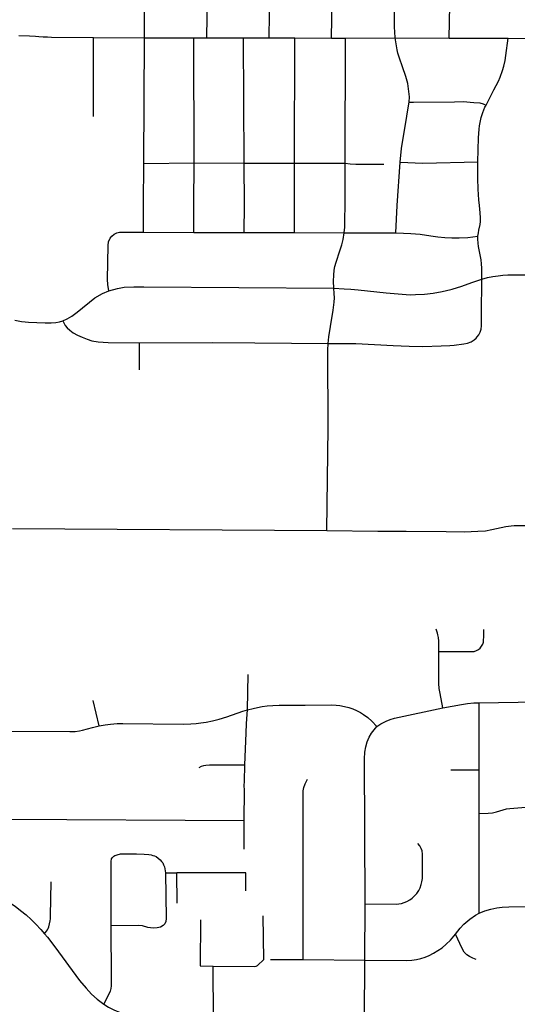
# Model space of a CAD drawing. Extents: x 1410746 to 1533160, y 578873 to 704954.
# Tile 128 of 227: x 1475707 to 1478375, y 651766 to 657044. Entities that reach past the tile are written whole.
import ezdxf

# ---------------------------------------------------------------- set-up
doc = ezdxf.new("R2010")
doc.units = 0
doc.header["$MEASUREMENT"] = 0
doc.layers.add('MC_STREETS', color=254, linetype='CONTINUOUS')

msp = doc.modelspace()

# ---------------------------------------------------------------- linework, layer by layer
at = {"layer": 'MC_STREETS'}
for p, q in [((1476375.3238, 656946.314575), (1476380.1614, 657615.85425)), ((1475877.858925, 656950.229475), (1476103.592725, 656949.0367)), ((1476102.79645, 656524.80885), (1476103.592725, 656949.0367)), ((1476103.592725, 656949.0367), (1476375.3238, 656946.314575)), ((1476372.054125, 656272.82515), (1476375.3238, 656946.314575)), ((1476375.3238, 656946.314575), (1476641.49945, 656946.9819)), ((1476641.49945, 656946.9819), (1476710.3402, 656946.011425)), ((1476642.2675, 656276.2408), (1476641.49945, 656946.9819)), ((1476710.3402, 656946.011425), (1476906.81815, 656946.9399)), ((1476906.81815, 656946.9399), (1477044.80835, 656946.452375)), ((1476911.217425, 656274.67125), (1476906.81815, 656946.9399)), ((1477044.80835, 656946.452375), (1477182.524625, 656946.33525)), ((1477181.031175, 656274.18075), (1477182.524625, 656946.33525)), ((1477182.524625, 656946.33525), (1477378.959025, 656945.348275)), ((1477378.959025, 656945.348275), (1477453.160225, 656945.102975)), ((1477451.906725, 656274.47625), (1477453.160225, 656945.102975)), ((1477453.160225, 656945.102975), (1477720.1925, 656946.493725)), ((1477720.1925, 656946.493725), (1478009.587975, 656945.252375)), ((1478009.587975, 656945.252375), (1478259.856225, 656944.9961)), ((1478259.856225, 656944.9961), (1478325.02585, 656944.76365)), ((1478325.02585, 656944.76365), (1478763.73435, 656942.54805)), ((1476372.054125, 656272.82515), (1476642.2675, 656276.2408)), ((1476640.6573, 656053.6116), (1476642.2675, 656276.2408)), ((1476642.2675, 656276.2408), (1476911.217425, 656274.67125)), ((1477731.56985, 656048.614425), (1477746.929, 656279.98685)), ((1476371.223675, 656055.84915), (1476372.054125, 656272.82515)), ((1476911.4303, 656050.804375), (1476911.217425, 656274.67125)), ((1476911.217425, 656274.67125), (1477181.031175, 656274.18075)), ((1477180.400775, 656050.022725), (1477181.031175, 656274.18075)), ((1477181.031175, 656274.18075), (1477451.906725, 656274.47625)), ((1477451.3767, 656049.235125), (1477451.906725, 656274.47625)), ((1476370.734925, 655904.251075), (1476371.223675, 656055.84915)), ((1476641.304825, 655903.053675), (1476640.6573, 656053.6116)), ((1476911.338475, 655903.784175), (1476911.4303, 656050.804375)), ((1477180.399725, 655902.812125), (1477180.400775, 656050.022725)), ((1477722.80655, 655900.675925), (1477731.56985, 656048.614425)), ((1476370.734925, 655904.251075), (1476641.304825, 655903.053675)), ((1476641.304825, 655903.053675), (1476911.338475, 655903.784175)), ((1476911.338475, 655903.784175), (1477180.399725, 655902.812125)), ((1477180.399725, 655902.812125), (1477447.30755, 655902.1487)), ((1477447.30755, 655902.1487), (1477722.80655, 655900.675925)), ((1476349.095125, 655166.767775), (1476348.68935, 655312.460225)), ((1475667.976125, 654316.852975), (1477354.279525, 654305.285075)), ((1476927.81285, 653344.800775), (1476932.446975, 653533.727925)), ((1476133.050475, 653258.895725), (1476100.5166, 653394.89715)), ((1478170.277925, 653023.2006), (1478171.0059, 653383.04545)), ((1478171.0059, 653383.04545), (1478482.78345, 653387.675225)), ((1478019.06, 653023.1554), (1478170.277925, 653023.2006)), ((1478170.7884, 652789.92755), (1478170.277925, 653023.2006)), ((1476910.71315, 652752.373825), (1476911.734075, 652914.9859)), ((1475643.3363, 652758.795375), (1476910.71315, 652752.373825)), ((1476909.6541, 652597.1521), (1476910.71315, 652752.373825)), ((1478170.68215, 652255.16315), (1478170.7884, 652789.92755)), ((1476488.376725, 652470.920325), (1476549.0967, 652470.974875)), ((1476551.2901, 652309.1728), (1476549.0967, 652470.974875)), ((1477556.5663, 652003.303175), (1477559.0032, 652305.181475)), ((1477051.577075, 652006.6793), (1477226.848025, 652006.305425)), ((1477226.848025, 652006.305425), (1477556.5663, 652003.303175)), ((1477555.08815, 651686.311875), (1477556.5663, 652003.303175)), ((1476746.1573, 651689.90235), (1476743.80415, 651970.501825))]:
    msp.add_line(p, q, dxfattribs=at)
for points in [[(1477044.80835, 656946.452375), (1477052.74995, 657574.034125), (1477059.209775, 657806.09505), (1477061.5972, 657831.163), (1477067.565775, 657860.408975), (1477077.712325, 657887.2675), (1477090.84315, 657913.529175), (1477437.99425, 658499.251775)], [(1477378.959025, 656945.348275), (1477389.7184, 657584.776275), (1477390.92735, 657608.149525), (1477394.957225, 657623.866), (1477400.59905, 657638.373525), (1477425.584225, 657683.508075), (1477594.0553, 657980.708175), (1477695.05705, 658145.98015), (1477747.701975, 658208.718875)], [(1476710.3402, 656946.011425), (1476728.12665, 658058.7003), (1476729.172225, 658073.338525), (1476731.96045, 658084.142925), (1476738.233975, 658102.26645)], [(1477720.1925, 656946.493725), (1477717.5101, 656979.48995), (1477716.5906, 657003.79525), (1477716.307275, 657045.743225), (1477724.141775, 657543.980075)], [(1478009.587975, 656945.252375), (1478020.06615, 657472.846675), (1478021.111725, 657482.25695), (1478024.597025, 657492.015775)], [(1475701.767125, 656959.26585), (1475759.2807, 656957.655675), (1475792.7013, 656955.820075), (1475809.777325, 656954.582675), (1475833.535275, 656952.355375), (1475855.364075, 656951.2475), (1475877.858925, 656950.229475)], [(1477795.024, 656602.673325), (1477796.30795, 656630.269825), (1477793.3295, 656659.082225), (1477787.396775, 656701.0946), (1477777.193375, 656740.274975), (1477759.3627, 656791.98975), (1477743.39385, 656836.865275), (1477734.6426, 656865.33345), (1477730.7161, 656881.765625), (1477726.791025, 656903.6218), (1477720.1925, 656946.493725)], [(1478296.171575, 656771.5356), (1478302.4737, 656795.189775), (1478309.438325, 656826.033175), (1478313.418125, 656852.565125), (1478325.02585, 656944.76365)], [(1478207.618375, 656586.586625), (1478213.167575, 656597.4091), (1478248.542825, 656668.133375), (1478274.462725, 656714.99515), (1478283.566375, 656735.2215), (1478296.171575, 656771.5356)], [(1477746.929, 656279.98685), (1477753.4234, 656354.183875), (1477782.07, 656527.41385), (1477791.8822, 656582.8553), (1477795.024, 656602.673325)], [(1477795.024, 656602.673325), (1477818.37375, 656602.49145), (1478037.920875, 656604.4396), (1478084.0261, 656605.005875), (1478141.5588, 656600.614825), (1478173.5456, 656597.810675), (1478191.7375, 656593.815625), (1478207.618375, 656586.586625)], [(1478162.37175, 656281.4268), (1478166.570225, 656411.41015), (1478170.28085, 656457.972375), (1478172.5853, 656475.41525), (1478177.6017, 656502.278725), (1478181.3251, 656520.42305), (1478189.4035, 656545.769775), (1478201.47895, 656574.318275), (1478207.618375, 656586.586625)], [(1477746.929, 656279.98685), (1477867.69975, 656275.4652), (1478162.37175, 656281.4268)], [(1478171.742475, 656047.69315), (1478168.57285, 656078.741175), (1478165.442275, 656134.908075), (1478162.916025, 656193.24915), (1478162.37175, 656281.4268)], [(1477451.906725, 656274.47625), (1477479.379175, 656271.3641), (1477508.70685, 656269.787075), (1477659.7953, 656269.142225)], [(1477447.30755, 655902.1487), (1477449.537425, 655931.823425), (1477450.9866, 655972.0521), (1477451.3767, 656049.235125)], [(1478163.837775, 655882.755), (1478166.585425, 655901.30165), (1478168.989625, 655916.41375), (1478175.85875, 655946.981375), (1478177.232575, 655962.093475), (1478177.9195, 655982.70085), (1478176.2022, 656009.147), (1478171.742475, 656047.69315)], [(1476185.4564, 655591.4226), (1476179.918025, 655624.6837), (1476178.1933, 655651.6774), (1476180.58895, 655833.065825), (1476183.780225, 655852.67765), (1476192.043, 655872.919425), (1476200.9718, 655884.04045), (1476213.2513, 655894.003375), (1476228.29785, 655901.72645), (1476241.825875, 655904.3428), (1476254.272375, 655905.1458), (1476370.734925, 655904.251075)], [(1477390.700525, 655604.594125), (1477389.98285, 655642.990625), (1477390.627875, 655674.81285), (1477393.5713, 655701.8413), (1477397.15975, 655721.936675), (1477402.9013, 655743.4674), (1477423.783975, 655804.964175), (1477433.403175, 655837.126125), (1477440.580075, 655865.474925), (1477447.30755, 655902.1487)], [(1477722.80655, 655900.675925), (1477764.298025, 655899.8862), (1477804.698075, 655898.473625), (1477853.291125, 655893.953325), (1477910.7374, 655884.803575), (1477948.30195, 655879.705175), (1477986.183125, 655876.422375), (1478023.811325, 655874.60215), (1478062.310575, 655874.222225), (1478110.25855, 655876.5728), (1478163.837775, 655882.755)], [(1478184.8169, 655653.987125), (1478184.106575, 655712.409), (1478183.07135, 655736.099075), (1478180.6345, 655757.53645), (1478166.928875, 655827.4585), (1478164.181225, 655846.692075), (1478163.150875, 655867.299475), (1478163.837775, 655882.755)], [(1477390.700525, 655604.594125), (1477447.076325, 655601.736125), (1477482.923875, 655599.21145), (1477522.489475, 655595.446725), (1477671.5548, 655580.116525), (1477758.247225, 655571.881625), (1477800.6382, 655569.2399), (1477829.044, 655570.14805), (1477876.59115, 655572.5073), (1477924.47555, 655577.775), (1477971.594225, 655587.065), (1478018.4534, 655597.4531), (1478025.7936, 655599.1329), (1478077.54875, 655615.620075), (1478131.902975, 655635.7004), (1478184.8169, 655653.987125)], [(1478160.002, 655344.425075), (1478167.78545, 655354.475575), (1478175.94815, 655369.619575), (1478180.732275, 655384.46435), (1478183.06495, 655403.36425), (1478183.671575, 655463.831), (1478184.8169, 655653.987125)], [(1478184.8169, 655653.987125), (1478215.8992, 655662.49465), (1478243.2656, 655667.794825), (1478272.026575, 655671.872725), (1478296.938375, 655674.245275), (1478324.231975, 655675.9942), (1478473.638175, 655676.82435)], [(1475937.79865, 655430.2812), (1475960.92495, 655439.720725), (1475985.871575, 655454.182525), (1476015.518275, 655476.598325), (1476109.098275, 655552.828525), (1476150.319325, 655576.802875), (1476185.4564, 655591.4226)], [(1476185.4564, 655591.4226), (1476232.077375, 655603.99805), (1476267.5996, 655609.5023), (1476318.193375, 655612.439925), (1476371.766125, 655612.107175), (1477390.700525, 655604.594125)], [(1477361.59905, 655307.7693), (1477365.1066, 655343.769875), (1477374.05935, 655399.70285), (1477388.38805, 655486.49925), (1477393.715475, 655529.386975), (1477394.647825, 655553.63805), (1477393.5713, 655575.886475), (1477390.700525, 655604.594125)], [(1475681.4958, 655432.523325), (1475717.243525, 655426.7051), (1475736.431475, 655424.73985), (1475754.925525, 655423.5337), (1475843.784325, 655419.83575), (1475876.3234, 655418.7511), (1475900.185375, 655420.920375), (1475921.155, 655424.897375), (1475937.79865, 655430.2812)], [(1475937.79865, 655430.2812), (1475951.11465, 655405.4884), (1475962.0096, 655391.635225), (1475975.025225, 655379.704225), (1475994.54865, 655365.965525), (1476017.68755, 655352.9499), (1476041.549525, 655342.10355), (1476068.30385, 655331.257175), (1476093.612025, 655323.3032), (1476127.01, 655317.125575), (1476181.624125, 655313.08305), (1476348.68935, 655312.460225)], [(1477361.59905, 655307.7693), (1477509.439, 655307.458275), (1477709.947125, 655298.1138), (1477794.182175, 655293.56985), (1477869.2014, 655292.119075), (1477967.352125, 655294.957325), (1478012.6729, 655298.45305), (1478036.87855, 655300.1709), (1478088.711125, 655306.09115), (1478107.9086, 655310.4563), (1478127.45055, 655318.094075), (1478143.36785, 655327.258775), (1478153.3921, 655336.9018), (1478160.002, 655344.425075)], [(1476348.68935, 655312.460225), (1476738.55865, 655313.280125), (1476967.8807, 655311.386425), (1477361.59905, 655307.7693)], [(1477354.279525, 654305.285075), (1477360.8356, 654857.0626), (1477359.90595, 655271.92755), (1477361.59905, 655307.7693)], [(1477354.279525, 654305.285075), (1477627.724525, 654302.5433), (1477779.5254, 654303.250325), (1477993.381275, 654300.572175), (1478090.89615, 654299.416), (1478162.912425, 654302.395975), (1478203.43695, 654304.891725), (1478237.57665, 654311.518675), (1478312.65555, 654327.5557), (1478341.1263, 654331.741725), (1478357.458625, 654333.24795), (1478371.5147, 654333.3408), (1478482.811725, 654332.648225)], [(1477954.3404, 653656.762025), (1477953.5919, 653712.151225), (1477951.602975, 653731.7729), (1477949.3933, 653745.9148), (1477946.29975, 653756.5212), (1477939.56825, 653776.293025)], [(1477954.3404, 653656.762025), (1478128.509275, 653656.746675), (1478143.801325, 653657.951675), (1478156.531375, 653661.929825), (1478166.874525, 653668.56005), (1478175.891625, 653675.9859), (1478183.582675, 653685.798625), (1478189.152075, 653696.6722), (1478192.73125, 653707.240025), (1478194.066225, 653718.143875), (1478194.98715, 653736.706825), (1478195.251875, 653774.908825)], [(1477976.421225, 653355.115325), (1477960.702675, 653431.836875), (1477956.21165, 653459.5315), (1477954.3404, 653486.4776), (1477953.362325, 653524.60325), (1477954.3404, 653656.762025)], [(1477976.421225, 653355.115325), (1478075.972125, 653374.20215), (1478108.532, 653378.693175), (1478141.62755, 653382.138525), (1478171.0059, 653383.04545)], [(1476133.050475, 653258.895725), (1476165.819575, 653264.7551), (1476194.4654, 653268.66135), (1476229.40465, 653270.8315), (1476259.13555, 653271.048525), (1476583.67955, 653267.7372), (1476625.287875, 653269.05455), (1476653.760725, 653271.245625), (1476678.239875, 653274.370625), (1476707.666975, 653279.058125), (1476741.521125, 653285.82895), (1476776.9378, 653294.1623), (1476817.302375, 653306.6623), (1476903.2043, 653336.897925), (1476927.81285, 653344.800775)], [(1476914.806, 653050.67735), (1476920.4647, 653219.6995), (1476922.727575, 653270.941025), (1476927.81285, 653344.800775)], [(1476927.81285, 653344.800775), (1476958.3223, 653352.58915), (1476981.316375, 653357.4912), (1477006.885725, 653361.870625), (1477033.708625, 653365.776875), (1477063.606325, 653368.44635), (1477098.08285, 653369.919825), (1477237.78565, 653369.764975), (1477378.3523, 653370.6869), (1477403.912525, 653370.0416), (1477423.7042, 653367.958275), (1477447.92295, 653363.270775), (1477472.4021, 653356.76035), (1477493.49585, 653349.7291), (1477513.54795, 653340.874925), (1477534.139725, 653330.146625), (1477551.082925, 653319.61745), (1477572.92295, 653303.63535), (1477595.29285, 653283.347675), (1477622.4164, 653255.1463)], [(1477622.4164, 653255.1463), (1477643.67915, 653270.1269), (1477671.2241, 653284.140975), (1477692.486875, 653292.8394), (1477716.16585, 653300.08805), (1477976.421225, 653355.115325)], [(1475653.041775, 653229.62845), (1475976.36645, 653227.86275), (1476003.732425, 653229.433425), (1476027.581725, 653232.63705), (1476044.4531, 653235.935225), (1476069.74985, 653242.060925), (1476097.6772, 653249.998175), (1476133.050475, 653258.895725)], [(1477559.0032, 652305.181475), (1477556.211875, 653082.62795), (1477557.6616, 653116.938325), (1477562.49405, 653146.41625), (1477569.742725, 653172.51145), (1477580.3741, 653198.123425), (1477592.455225, 653218.90295), (1477606.95255, 653238.23275), (1477622.4164, 653255.1463)], [(1476669.66935, 653036.181325), (1476681.32515, 653042.086175), (1476693.49245, 653046.222325), (1476705.61775, 653048.1731), (1476724.774875, 653050.352225), (1476914.806, 653050.67735)], [(1476911.734075, 652914.9859), (1476911.317425, 652939.1409), (1476911.9597, 652961.191875), (1476914.806, 653050.67735)], [(1477226.848025, 652006.305425), (1477227.193825, 652909.8266), (1477230.37755, 652929.073925), (1477237.509425, 652948.973825), (1477250.0143, 652973.826125)], [(1478170.7884, 652789.92755), (1478218.0383, 652791.200525), (1478241.53805, 652793.3841), (1478262.388525, 652797.892325), (1478299.017775, 652808.8811), (1478316.20535, 652813.389325), (1478334.9165, 652815.994025), (1478482.16405, 652828.60455)], [(1477559.0032, 652305.181475), (1477724.801625, 652303.710225), (1477739.645375, 652305.0123), (1477753.447475, 652306.835225), (1477768.551625, 652311.2623), (1477782.0933, 652317.5123), (1477798.239125, 652326.366475), (1477810.478725, 652335.220625), (1477824.2808, 652347.1998), (1477836.7808, 652360.741475), (1477846.416225, 652376.10605), (1477853.447475, 652391.470625), (1477859.176625, 652407.616475), (1477863.3433, 652423.241475), (1477865.68705, 652439.908125), (1477866.72175, 652458.917225), (1477865.774225, 652571.03495), (1477863.864125, 652589.3873), (1477859.43705, 652601.626875), (1477851.79815, 652615.08175), (1477840.68705, 652628.970625)], [(1476197.65995, 652187.443225), (1476197.004925, 652535.956925), (1476198.537075, 652542.485125), (1476200.0269, 652546.8283), (1476203.8002, 652552.9487), (1476207.8189, 652557.24265), (1476211.816575, 652560.44375), (1476216.657125, 652563.6288), (1476223.7388, 652566.406025), (1476230.23715, 652568.10155), (1476246.626875, 652572.51985), (1476334.06075, 652573.009675), (1476373.67485, 652571.877125), (1476399.2109, 652569.5602), (1476411.5465, 652567.8637), (1476421.325025, 652564.759375), (1476429.431975, 652562.4162), (1476438.06515, 652558.241325), (1476449.719, 652550.364375), (1476460.48735, 652540.3188), (1476467.64515, 652532.529125), (1476473.952875, 652524.391675), (1476478.820325, 652514.460575), (1476482.82325, 652503.45305), (1476485.96925, 652491.7336), (1476488.376725, 652470.920325)], [(1476488.376725, 652470.920325), (1476492.307775, 652226.594025), (1476490.273975, 652210.32355), (1476484.426775, 652197.612275), (1476476.037325, 652187.951675), (1476461.54645, 652180.3249), (1476443.242175, 652177.019975), (1476422.39565, 652175.240375), (1476393.4139, 652178.79955), (1476365.07775, 652186.587225), (1476345.619425, 652187.951675), (1476197.65995, 652187.443225)], [(1476919.9696, 652375.202), (1476919.73225, 652471.562775), (1476549.0967, 652470.974875)], [(1475840.438775, 652144.533625), (1475855.862925, 652165.11785), (1475859.5243, 652172.27595), (1475862.722575, 652182.446125), (1475870.32405, 652214.407), (1475871.883325, 652224.802225), (1475872.868675, 652240.45815), (1475875.098475, 652422.476925)], [(1475633.504375, 652323.9195), (1475682.501475, 652291.616975), (1475711.889075, 652269.6627), (1475740.9972, 652245.57515), (1475768.6389, 652220.97385), (1475793.6389, 652196.4947), (1475819.68055, 652167.328025), (1475840.438775, 652144.533625)], [(1478170.68215, 652255.16315), (1478201.559675, 652266.98045), (1478232.549425, 652276.49255), (1478264.4583, 652283.372225), (1478293.912125, 652287.372325), (1478328.50055, 652289.090275), (1478480.7543, 652290.278625)], [(1476675.6954, 652219.529125), (1476674.081825, 651971.68355), (1476743.80415, 651970.501825)], [(1476743.80415, 651970.501825), (1476967.228925, 651969.448275), (1476974.2451, 651970.97035), (1476981.26515, 651975.065375), (1477016.021675, 652006.744725), (1477013.033325, 652240.874575)], [(1478042.978875, 652141.5644), (1478068.368325, 652174.011125), (1478088.72335, 652195.31415), (1478120.36325, 652223.142025), (1478150.09715, 652243.345825), (1478170.68215, 652255.16315)], [(1476157.753225, 651766.671), (1476193.5982, 651835.971325), (1476197.8465, 651850.309325), (1476199.466225, 651865.913975), (1476199.350725, 651903.4418), (1476197.65995, 652187.443225)], [(1475840.438775, 652144.533625), (1475855.35765, 652126.4426), (1475894.940975, 652074.359275), (1476027.8448, 651894.305125), (1476062.914525, 651852.313725), (1476092.4455, 651821.2322), (1476122.098275, 651794.227), (1476157.753225, 651766.671)], [(1477556.5663, 652003.303175), (1477780.71065, 652001.6626), (1477809.30095, 652002.806225), (1477834.4604, 652005.85585), (1477858.476225, 652011.1927), (1477880.58605, 652019.197975), (1477902.314675, 652028.728075), (1477926.3305, 652040.1642), (1477949.58395, 652053.887525), (1477971.693775, 652069.135675), (1477994.1848, 652088.577075), (1478015.9134, 652110.3057), (1478042.978875, 652141.5644)], [(1478154.2904, 652006.61825), (1478136.755025, 652013.098725), (1478118.076025, 652021.8664), (1478103.9715, 652031.0153), (1478090.24815, 652045.11985), (1478078.430825, 652065.32365), (1478042.978875, 652141.5644)], [(1476157.753225, 651766.671), (1476183.774025, 651750.20885), (1476212.032625, 651736.155725), (1476246.3208, 651722.48385), (1476277.787825, 651712.2842), (1476304.69755, 651705.556775), (1476338.117675, 651699.6974), (1476372.8399, 651695.79115), (1476414.506575, 651692.75295), (1476459.64545, 651691.016825), (1476493.499625, 651690.148775), (1476621.1826, 651689.63025)]]:
    msp.add_lwpolyline(points, dxfattribs=at)

doc.saveas('drawing.dxf')
